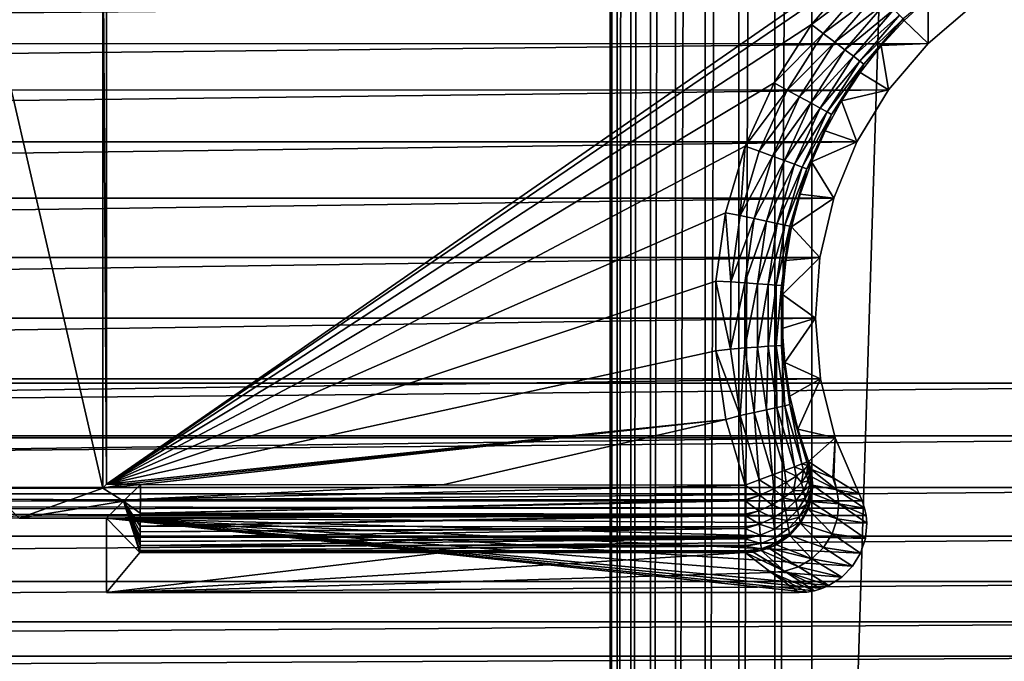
# Model space of a CAD drawing. Header units: metres. Extents: x -206 to 75, y -104 to 104.
# Tile 134 of 256: x -112 to -97, y -42 to -32. Entities that reach past the tile are written whole.
import ezdxf

# ---------------------------------------------------------------- set-up
doc = ezdxf.new("R2010")
doc.units = ezdxf.units.M
doc.layers.add('solid_01_1-CONSUMER_THERM_B_125288', color=7, linetype='CONTINUOUS')

msp = doc.modelspace()

# ---------------------------------------------------------------- linework, layer by layer
at = {"layer": 'solid_01_1-CONSUMER_THERM_B_125288'}
for points in [[(-158.776108, 66.195313), (-102.949013, 67.817345), (-158.757141, -66.251068)], [(-102.949013, 67.817345), (-158.757065, -66.804688), (-158.757141, -66.251068)], [(-102.949013, 67.817345), (-103.148926, 67.301086), (-158.757065, -66.804688)], [(-103.148926, 67.301086), (-103.25058, 66.756882), (-158.757065, -66.804688)], [(-103.25058, 66.756882), (-159.058624, -67.86515), (-158.858719, -67.348892)], [(-103.25058, 66.756882), (-103.250504, 66.203262), (-159.058624, -67.86515)], [(-103.25058, 66.756882), (-158.858719, -67.348892), (-158.757065, -66.804688)], [(-103.250504, 66.203262), (-103.231537, -66.243118), (-159.058624, -67.86515)], [(-103.250504, 66.203262), (-103.148697, 65.659088), (-103.231537, -66.243118)], [(-103.148697, 65.659088), (-103.12989, -65.698914), (-103.231537, -66.243118)], [(-103.148697, 65.659088), (-102.948631, 65.142883), (-103.12989, -65.698914)], [(-102.948631, 65.142883), (-102.92997, -65.182655), (-103.12989, -65.698914)], [(-102.948631, 65.142883), (-102.65712, 64.672234), (-102.92997, -65.182655)], [(-102.65712, 64.672234), (-102.638596, -64.711922), (-102.92997, -65.182655)], [(-102.65712, 64.672234), (-102.284088, 64.263168), (-102.638596, -64.711922)], [(-102.284088, 64.263168), (-102.265686, -64.30275), (-102.638596, -64.711922)], [(-102.284088, 64.263168), (-101.842255, 63.929611), (-102.265686, -64.30275)], [(-101.842255, 63.929611), (-101.823944, -63.969063), (-102.265686, -64.30275)], [(-101.842255, 63.929611), (-101.346649, 63.682919), (-101.823944, -63.969063)], [(-101.346649, 63.682919), (-101.328407, -63.722233), (-101.823944, -63.969063)], [(-101.346649, 63.682919), (-100.814156, 63.531498), (-101.328407, -63.722233)], [(-100.814156, 63.531498), (-100.795959, -63.570656), (-101.328407, -63.722233)], [(-100.814156, 63.531498), (-100.262909, 63.480499), (-100.795959, -63.570656)], [(-100.262909, 63.480499), (-100.244728, -63.519501), (-100.795959, -63.570656)], [(-96.262909, 63.481071), (-100.244728, -63.519501), (-100.262909, 63.480499)], [(-96.262909, 63.481071), (-96.244728, -63.518929), (-100.244728, -63.519501)], [(-173.500031, -37.518787, 108.5), (-88.500069, 37.481255, 108.5), (-173.500061, 37.481213, 108.5)], [(-173.500031, -37.518787, 108.5), (-88.500031, -37.518745, 108.5), (-88.500069, 37.481255, 108.5)], [(-110.757629, -30.076355, 12.6), (-110.700027, -39.018757, 6), (-110.700035, -30.018757, 6)], [(-110.700035, -30.018757, 6), (-110.700027, -39.018757, 6), (-98.825592, -30.773796, 6)], [(-110.757629, -39.076355, 12.6), (-110.757629, -30.076355, 12.6), (-112.442436, -31.76116, 12.6)], [(-110.757629, -39.076355, 12.6), (-110.700027, -39.018757, 6), (-110.757629, -30.076355, 12.6)], [(-110.700027, -39.018757, 6), (-99.592613, -31.441288, 6), (-98.825592, -30.773796, 6)], [(-110.700027, -39.018757, 6), (-100.256264, -32.208206, 6), (-99.592613, -31.441288, 6)], [(-99.592613, -31.441288, 6), (-100.256264, -32.208206, 6), (-99.429344, -31.589443, 6.024549)], [(-100.256264, -32.208206, 6), (-100.080475, -32.340851, 6.024549), (-99.429344, -31.589443, 6.024549)], [(-99.429344, -31.589443, 6.024549), (-100.080475, -32.340851, 6.024549), (-99.280418, -31.738371, 6.097567)], [(-112.442436, -39.076355, 12.6), (-110.757629, -39.076355, 12.6), (-112.442436, -31.76116, 12.6)], [(-100.080475, -32.340851, 6.024549), (-99.911873, -32.467075, 6.097567), (-99.280418, -31.738371, 6.097567)], [(-99.280418, -31.738371, 6.097567), (-99.911873, -32.467075, 6.097567), (-99.146629, -31.872158, 6.215427)], [(-164.155579, -31.905304, 63.5), (-97.843414, -31.904497, 63.5), (-163.469727, -32.490612, 63.5)], [(-163.469727, -32.490612, 63.5), (-97.843414, -31.904497, 63.5), (-98.529274, -32.489513, 63.5)], [(-99.911873, -32.467075, 6.097567), (-99.760414, -32.580471, 6.215427), (-99.146629, -31.872158, 6.215427)], [(-99.146629, -31.872158, 6.215427), (-99.760414, -32.580471, 6.215427), (-99.034622, -31.984161, 6.372272)], [(-98.896873, -32.12191, 6.770193), (-98.884476, -32.147316, 6.991273), (-98.527283, -31.816195, 6.991273)], [(-98.529274, -32.489513, 63.5), (-98.527283, -31.816195, 6.991273), (-98.884476, -32.147316, 6.991273)], [(-98.529274, -32.489513, 63.5), (-97.843414, -31.904497, 63.5), (-98.527283, -31.816195, 6.991273)], [(-99.760414, -32.580471, 6.215427), (-99.633614, -32.6754, 6.372272), (-99.034622, -31.984161, 6.372272)], [(-99.034622, -31.984161, 6.372272), (-99.633614, -32.6754, 6.372272), (-98.949974, -32.068813, 6.560308)], [(-99.633614, -32.6754, 6.372272), (-99.537781, -32.74715, 6.560308), (-98.949974, -32.068813, 6.560308)], [(-98.949974, -32.068813, 6.560308), (-99.537781, -32.74715, 6.560308), (-98.896873, -32.12191, 6.770193)], [(-110.700027, -39.018757, 6), (-100.811043, -33.071125, 6), (-100.256264, -32.208206, 6)], [(-100.256264, -32.208206, 6), (-100.811043, -33.071125, 6), (-100.080475, -32.340851, 6.024549)], [(-99.537781, -32.74715, 6.560308), (-99.477676, -32.792149, 6.770193), (-98.896873, -32.12191, 6.770193)], [(-98.896873, -32.12191, 6.770193), (-99.477676, -32.792149, 6.770193), (-98.884476, -32.147316, 6.991273)], [(-99.477676, -32.792149, 6.770193), (-99.225662, -32.5186, 6.991273), (-98.884476, -32.147316, 6.991273)], [(-98.529274, -32.489513, 63.5), (-98.884476, -32.147316, 6.991273), (-99.225662, -32.5186, 6.991273)], [(-100.811043, -33.071125, 6), (-100.61808, -33.177254, 6.024549), (-100.080475, -32.340851, 6.024549)], [(-100.080475, -32.340851, 6.024549), (-100.61808, -33.177254, 6.024549), (-99.911873, -32.467075, 6.097567)], [(-163.469727, -32.490612, 63.5), (-98.529274, -32.489513, 63.5), (-162.884781, -33.176781, 63.5)], [(-162.884781, -33.176781, 63.5), (-98.529274, -32.489513, 63.5), (-99.114288, -33.175373, 63.5)], [(-100.61808, -33.177254, 6.024549), (-100.433243, -33.278206, 6.097567), (-99.911873, -32.467075, 6.097567)], [(-99.911873, -32.467075, 6.097567), (-100.433243, -33.278206, 6.097567), (-99.760414, -32.580471, 6.215427)], [(-99.477676, -32.792149, 6.770193), (-99.535507, -32.916416, 6.991273), (-99.225662, -32.5186, 6.991273)], [(-99.114288, -33.175373, 63.5), (-99.225662, -32.5186, 6.991273), (-99.535507, -32.916416, 6.991273)], [(-99.114288, -33.175373, 63.5), (-98.529274, -32.489513, 63.5), (-99.225662, -32.5186, 6.991273)], [(-100.433243, -33.278206, 6.097567), (-100.267189, -33.3689, 6.215427), (-99.760414, -32.580471, 6.215427)], [(-99.760414, -32.580471, 6.215427), (-100.267189, -33.3689, 6.215427), (-99.633614, -32.6754, 6.372272)], [(-100.267189, -33.3689, 6.215427), (-100.128174, -33.444824, 6.372272), (-99.633614, -32.6754, 6.372272)], [(-99.633614, -32.6754, 6.372272), (-100.128174, -33.444824, 6.372272), (-99.537781, -32.74715, 6.560308)], [(-100.128174, -33.444824, 6.372272), (-100.023109, -33.502209, 6.560308), (-99.537781, -32.74715, 6.560308)], [(-99.537781, -32.74715, 6.560308), (-100.023109, -33.502209, 6.560308), (-99.477676, -32.792149, 6.770193)], [(-100.023109, -33.502209, 6.560308), (-99.957207, -33.5382, 6.770193), (-99.477676, -32.792149, 6.770193)], [(-99.477676, -32.792149, 6.770193), (-99.957207, -33.5382, 6.770193), (-99.535507, -32.916416, 6.991273)], [(-99.957207, -33.5382, 6.770193), (-99.811943, -33.338127, 6.991273), (-99.535507, -32.916416, 6.991273)], [(-99.114288, -33.175373, 63.5), (-99.535507, -32.916416, 6.991273), (-99.811943, -33.338127, 6.991273)], [(-110.700027, -39.018757, 6), (-101.238808, -34.008003, 6), (-100.811043, -33.071125, 6)], [(-100.811043, -33.071125, 6), (-101.238808, -34.008003, 6), (-100.61808, -33.177254, 6.024549)], [(-162.884781, -33.176781, 63.5), (-99.114288, -33.175373, 63.5), (-162.41539, -33.946648, 63.5)], [(-162.41539, -33.946648, 63.5), (-99.114288, -33.175373, 63.5), (-99.583824, -33.944931, 63.5)], [(-101.238808, -34.008003, 6), (-101.031235, -34.081627, 6.024549), (-100.61808, -33.177254, 6.024549)], [(-100.61808, -33.177254, 6.024549), (-101.031235, -34.081627, 6.024549), (-100.433243, -33.278206, 6.097567)], [(-99.583824, -33.944931, 63.5), (-99.114288, -33.175373, 63.5), (-99.811943, -33.338127, 6.991273)], [(-101.031235, -34.081627, 6.024549), (-100.833908, -34.155258, 6.097567), (-100.433243, -33.278206, 6.097567)], [(-100.433243, -33.278206, 6.097567), (-100.833908, -34.155258, 6.097567), (-100.267189, -33.3689, 6.215427)], [(-100.833908, -34.155258, 6.097567), (-100.656647, -34.221405, 6.215427), (-100.267189, -33.3689, 6.215427)], [(-100.267189, -33.3689, 6.215427), (-100.656647, -34.221405, 6.215427), (-100.128174, -33.444824, 6.372272)], [(-99.957207, -33.5382, 6.770193), (-100.053154, -33.780933, 6.991273), (-99.811943, -33.338127, 6.991273)], [(-99.583824, -33.944931, 63.5), (-99.811943, -33.338127, 6.991273), (-100.053154, -33.780933, 6.991273)], [(-100.656647, -34.221405, 6.215427), (-100.50824, -34.276783, 6.372272), (-100.128174, -33.444824, 6.372272)], [(-100.128174, -33.444824, 6.372272), (-100.50824, -34.276783, 6.372272), (-100.023109, -33.502209, 6.560308)], [(-100.50824, -34.276783, 6.372272), (-100.39608, -34.318634, 6.560308), (-100.023109, -33.502209, 6.560308)], [(-100.023109, -33.502209, 6.560308), (-100.39608, -34.318634, 6.560308), (-99.957207, -33.5382, 6.770193)], [(-100.39608, -34.318634, 6.560308), (-100.325729, -34.344887, 6.770193), (-99.957207, -33.5382, 6.770193)], [(-99.957207, -33.5382, 6.770193), (-100.325729, -34.344887, 6.770193), (-100.053154, -33.780933, 6.991273)], [(-100.325729, -34.344887, 6.770193), (-100.25753, -34.241901, 6.991273), (-100.053154, -33.780933, 6.991273)], [(-99.583824, -33.944931, 63.5), (-100.053154, -33.780933, 6.991273), (-100.25753, -34.241901, 6.991273)], [(-162.41539, -33.946648, 63.5), (-99.583824, -33.944931, 63.5), (-162.073303, -34.78093, 63.5)], [(-162.073303, -34.78093, 63.5), (-99.583824, -33.944931, 63.5), (-99.926125, -34.778919, 63.5)], [(-99.926125, -34.778919, 63.5), (-99.583824, -33.944931, 63.5), (-100.25753, -34.241901, 6.991273)], [(-110.700027, -39.018757, 6), (-101.527832, -34.993946, 6), (-101.238808, -34.008003, 6)], [(-101.238808, -34.008003, 6), (-101.527832, -34.993946, 6), (-101.311516, -35.03558, 6.024549)], [(-101.238808, -34.008003, 6), (-101.311516, -35.03558, 6.024549), (-101.031235, -34.081627, 6.024549)], [(-101.031235, -34.081627, 6.024549), (-101.311516, -35.03558, 6.024549), (-100.833908, -34.155258, 6.097567)], [(-101.311516, -35.03558, 6.024549), (-101.105728, -35.080391, 6.097567), (-100.833908, -34.155258, 6.097567)], [(-100.833908, -34.155258, 6.097567), (-101.105728, -35.080391, 6.097567), (-100.656647, -34.221405, 6.215427)], [(-101.105728, -35.080391, 6.097567), (-100.920853, -35.120647, 6.215427), (-100.656647, -34.221405, 6.215427)], [(-100.656647, -34.221405, 6.215427), (-100.920853, -35.120647, 6.215427), (-100.50824, -34.276783, 6.372272)], [(-100.920853, -35.120647, 6.215427), (-100.766083, -35.154346, 6.372272), (-100.50824, -34.276783, 6.372272)], [(-100.50824, -34.276783, 6.372272), (-100.766083, -35.154346, 6.372272), (-100.39608, -34.318634, 6.560308)], [(-100.325729, -34.344887, 6.770193), (-100.423714, -34.717968, 6.991273), (-100.25753, -34.241901, 6.991273)], [(-99.926125, -34.778919, 63.5), (-100.25753, -34.241901, 6.991273), (-100.423714, -34.717968, 6.991273)], [(-100.766083, -35.154346, 6.372272), (-100.649109, -35.179817, 6.560308), (-100.39608, -34.318634, 6.560308)], [(-100.39608, -34.318634, 6.560308), (-100.649109, -35.179817, 6.560308), (-100.325729, -34.344887, 6.770193)], [(-100.649109, -35.179817, 6.560308), (-100.575745, -35.195793, 6.770193), (-100.325729, -34.344887, 6.770193)], [(-100.325729, -34.344887, 6.770193), (-100.575745, -35.195793, 6.770193), (-100.423714, -34.717968, 6.991273)], [(-100.575745, -35.195793, 6.770193), (-100.550606, -35.205982, 6.991273), (-100.423714, -34.717968, 6.991273)], [(-99.926125, -34.778919, 63.5), (-100.423714, -34.717968, 6.991273), (-100.550606, -35.205982, 6.991273)], [(-162.073303, -34.78093, 63.5), (-99.926125, -34.778919, 63.5), (-161.867111, -35.658737, 63.5)], [(-161.867111, -35.658737, 63.5), (-99.926125, -34.778919, 63.5), (-100.132614, -35.656464, 63.5)], [(-100.132614, -35.656464, 63.5), (-99.926125, -34.778919, 63.5), (-100.550606, -35.205982, 6.991273)], [(-110.700027, -39.018757, 6), (-101.673393, -36.011017, 6), (-101.527832, -34.993946, 6)], [(-101.527832, -34.993946, 6), (-101.673393, -36.011017, 6), (-101.453239, -36.019707, 6.024549)], [(-101.527832, -34.993946, 6), (-101.453239, -36.019707, 6.024549), (-101.311516, -35.03558, 6.024549)], [(-101.311516, -35.03558, 6.024549), (-101.453239, -36.019707, 6.024549), (-101.105728, -35.080391, 6.097567)], [(-101.453239, -36.019707, 6.024549), (-101.243164, -36.034782, 6.097567), (-101.105728, -35.080391, 6.097567)], [(-101.105728, -35.080391, 6.097567), (-101.243164, -36.034782, 6.097567), (-100.920853, -35.120647, 6.215427)], [(-101.243164, -36.034782, 6.097567), (-101.054443, -36.048328, 6.215427), (-100.920853, -35.120647, 6.215427)], [(-100.920853, -35.120647, 6.215427), (-101.054443, -36.048328, 6.215427), (-100.766083, -35.154346, 6.372272)], [(-101.054443, -36.048328, 6.215427), (-100.896454, -36.059669, 6.372272), (-100.766083, -35.154346, 6.372272)], [(-100.766083, -35.154346, 6.372272), (-100.896454, -36.059669, 6.372272), (-100.649109, -35.179817, 6.560308)], [(-100.896454, -36.059669, 6.372272), (-100.777046, -36.068237, 6.560308), (-100.649109, -35.179817, 6.560308)], [(-100.649109, -35.179817, 6.560308), (-100.777046, -36.068237, 6.560308), (-100.575745, -35.195793, 6.770193)], [(-100.777046, -36.068237, 6.560308), (-100.702156, -36.073612, 6.770193), (-100.575745, -35.195793, 6.770193)], [(-100.575745, -35.195793, 6.770193), (-100.702156, -36.073612, 6.770193), (-100.550606, -35.205982, 6.991273)], [(-100.702156, -36.073612, 6.770193), (-100.637367, -35.702702, 6.991273), (-100.550606, -35.205982, 6.991273)], [(-100.132614, -35.656464, 63.5), (-100.550606, -35.205982, 6.991273), (-100.637367, -35.702702, 6.991273)], [(-161.867111, -35.658737, 63.5), (-100.132614, -35.656464, 63.5), (-161.801971, -36.558075, 63.5)], [(-161.801971, -36.558075, 63.5), (-100.132614, -35.656464, 63.5), (-100.198112, -36.555588, 63.5)], [(-100.702156, -36.073612, 6.770193), (-100.683418, -36.204838, 6.991273), (-100.637367, -35.702702, 6.991273)], [(-100.132614, -35.656464, 63.5), (-100.637367, -35.702702, 6.991273), (-100.683418, -36.204838, 6.991273)], [(-100.198112, -36.555588, 63.5), (-100.132614, -35.656464, 63.5), (-100.683418, -36.204838, 6.991273)], [(-110.700027, -39.018757, 6), (-101.672356, -37.040932, 6), (-101.673393, -36.011017, 6)], [(-101.673393, -36.011017, 6), (-101.453514, -37.013985, 6.024549), (-101.453239, -36.019707, 6.024549)], [(-101.673393, -36.011017, 6), (-101.672356, -37.040932, 6), (-101.453514, -37.013985, 6.024549)], [(-101.453239, -36.019707, 6.024549), (-101.453514, -37.013985, 6.024549), (-101.243164, -36.034782, 6.097567)], [(-101.453514, -37.013985, 6.024549), (-101.243431, -36.999023, 6.097567), (-101.243164, -36.034782, 6.097567)], [(-101.243164, -36.034782, 6.097567), (-101.243431, -36.999023, 6.097567), (-101.054443, -36.048328, 6.215427)], [(-101.243431, -36.999023, 6.097567), (-101.054703, -36.98558, 6.215427), (-101.054443, -36.048328, 6.215427)], [(-101.054443, -36.048328, 6.215427), (-101.054703, -36.98558, 6.215427), (-100.896454, -36.059669, 6.372272)], [(-101.054703, -36.98558, 6.215427), (-100.896706, -36.974327, 6.372272), (-100.896454, -36.059669, 6.372272)], [(-100.896454, -36.059669, 6.372272), (-100.896706, -36.974327, 6.372272), (-100.777046, -36.068237, 6.560308)], [(-100.896706, -36.974327, 6.372272), (-100.77729, -36.965824, 6.560308), (-100.777046, -36.068237, 6.560308)], [(-100.777046, -36.068237, 6.560308), (-100.77729, -36.965824, 6.560308), (-100.702156, -36.073612, 6.770193)], [(-100.77729, -36.965824, 6.560308), (-100.702393, -36.960487, 6.770193), (-100.702156, -36.073612, 6.770193)], [(-100.702156, -36.073612, 6.770193), (-100.702393, -36.960487, 6.770193), (-100.683418, -36.204838, 6.991273)], [(-100.702393, -36.960487, 6.770193), (-100.688454, -36.709053, 6.991273), (-100.683418, -36.204838, 6.991273)], [(-100.198112, -36.555588, 63.5), (-100.683418, -36.204838, 6.991273), (-100.688454, -36.709053, 6.991273)], [(-161.801971, -36.558075, 63.5), (-100.198112, -36.555588, 63.5), (-161.879501, -37.456421, 63.5)], [(-161.879501, -37.456421, 63.5), (-100.198112, -36.555588, 63.5), (-100.120995, -37.453777, 63.5)], [(-100.198112, -36.555588, 63.5), (-100.688454, -36.709053, 6.991273), (-100.652443, -37.212006, 6.991273)], [(-100.120995, -37.453777, 63.5), (-100.198112, -36.555588, 63.5), (-100.652443, -37.212006, 6.991273)], [(-100.702393, -36.960487, 6.770193), (-100.652443, -37.212006, 6.991273), (-100.688454, -36.709053, 6.991273)], [(-110.700027, -39.018757, 6), (-101.525078, -38.056171, 6), (-101.672356, -37.040932, 6)], [(-101.672356, -37.040932, 6), (-101.312332, -37.998188, 6.024549), (-101.453514, -37.013985, 6.024549)], [(-101.672356, -37.040932, 6), (-101.525078, -38.056171, 6), (-101.312332, -37.998188, 6.024549)], [(-101.453514, -37.013985, 6.024549), (-101.312332, -37.998188, 6.024549), (-101.243431, -36.999023, 6.097567)], [(-101.312332, -37.998188, 6.024549), (-101.106514, -37.953491, 6.097567), (-101.243431, -36.999023, 6.097567)], [(-101.243431, -36.999023, 6.097567), (-101.106514, -37.953491, 6.097567), (-101.054703, -36.98558, 6.215427)], [(-101.106514, -37.953491, 6.097567), (-100.921616, -37.913338, 6.215427), (-101.054703, -36.98558, 6.215427)], [(-101.054703, -36.98558, 6.215427), (-100.921616, -37.913338, 6.215427), (-100.896706, -36.974327, 6.372272)], [(-100.921616, -37.913338, 6.215427), (-100.76683, -37.879719, 6.372272), (-100.896706, -36.974327, 6.372272)], [(-100.896706, -36.974327, 6.372272), (-100.76683, -37.879719, 6.372272), (-100.77729, -36.965824, 6.560308)], [(-100.77729, -36.965824, 6.560308), (-100.649841, -37.854313, 6.560308), (-100.702393, -36.960487, 6.770193)], [(-100.76683, -37.879719, 6.372272), (-100.649841, -37.854313, 6.560308), (-100.77729, -36.965824, 6.560308)], [(-100.702393, -36.960487, 6.770193), (-100.576462, -37.838379, 6.770193), (-100.652443, -37.212006, 6.991273)], [(-100.649841, -37.854313, 6.560308), (-100.576462, -37.838379, 6.770193), (-100.702393, -36.960487, 6.770193)], [(-100.576462, -37.838379, 6.770193), (-100.57563, -37.710358, 6.991273), (-100.652443, -37.212006, 6.991273)], [(-100.120995, -37.453777, 63.5), (-100.652443, -37.212006, 6.991273), (-100.57563, -37.710358, 6.991273)], [(-161.879501, -37.456421, 63.5), (-100.120995, -37.453777, 63.5), (-162.097763, -38.331264, 63.5)], [(-162.097763, -38.331264, 63.5), (-100.120995, -37.453777, 63.5), (-99.903198, -38.328545, 63.5)], [(-100.120995, -37.453777, 63.5), (-100.57563, -37.710358, 6.991273), (-100.458511, -38.200809, 6.991273)], [(-99.903198, -38.328545, 63.5), (-100.120995, -37.453777, 63.5), (-100.458511, -38.200809, 6.991273)], [(-173.438431, -38.301197, 108.5), (-88.500031, -37.518745, 108.5), (-173.500031, -37.518787, 108.5)], [(-173.438431, -38.301197, 108.5), (-88.56163, -38.301155, 108.5), (-88.500031, -37.518745, 108.5)], [(-100.576462, -37.838379, 6.770193), (-100.458511, -38.200809, 6.991273), (-100.57563, -37.710358, 6.991273)], [(-101.106514, -37.953491, 6.097567), (-100.835205, -38.878773, 6.097567), (-100.921616, -37.913338, 6.215427)], [(-100.921616, -37.913338, 6.215427), (-100.657898, -38.812721, 6.215427), (-100.76683, -37.879719, 6.372272)], [(-100.835205, -38.878773, 6.097567), (-100.657898, -38.812721, 6.215427), (-100.921616, -37.913338, 6.215427)], [(-100.76683, -37.879719, 6.372272), (-100.509468, -38.757427, 6.372272), (-100.649841, -37.854313, 6.560308)], [(-100.657898, -38.812721, 6.215427), (-100.509468, -38.757427, 6.372272), (-100.76683, -37.879719, 6.372272)], [(-100.649841, -37.854313, 6.560308), (-100.397285, -38.715633, 6.560308), (-100.576462, -37.838379, 6.770193)], [(-100.509468, -38.757427, 6.372272), (-100.397285, -38.715633, 6.560308), (-100.649841, -37.854313, 6.560308)], [(-100.576462, -37.838379, 6.770193), (-100.32692, -38.689423, 6.770193), (-100.458511, -38.200809, 6.991273)], [(-100.397285, -38.715633, 6.560308), (-100.32692, -38.689423, 6.770193), (-100.576462, -37.838379, 6.770193)], [(-110.700027, -39.018757, 6), (-110.440872, -39.018757, 6.000028), (-101.525078, -38.056171, 6)], [(-110.440872, -39.018757, 6.000028), (-110.200027, -39.02396, 6), (-101.525078, -38.056171, 6)], [(-105.719475, -39.026566, 6), (-101.525078, -38.056171, 6), (-110.200027, -39.02396, 6)], [(-105.719475, -39.026566, 6), (-101.23893, -39.029171, 6), (-101.525078, -38.056171, 6)], [(-101.525078, -38.056171, 6), (-101.23893, -39.029171, 6), (-101.312332, -37.998188, 6.024549)], [(-101.312332, -37.998188, 6.024549), (-101.03257, -38.952293, 6.024549), (-101.106514, -37.953491, 6.097567)], [(-101.23893, -39.029171, 6), (-101.03257, -38.952293, 6.024549), (-101.312332, -37.998188, 6.024549)], [(-101.03257, -38.952293, 6.024549), (-100.835205, -38.878773, 6.097567), (-101.106514, -37.953491, 6.097567)], [(-100.32692, -38.689423, 6.770193), (-100.301872, -38.680107, 6.991273), (-100.458511, -38.200809, 6.991273)], [(-99.903198, -38.328545, 63.5), (-100.458511, -38.200809, 6.991273), (-100.301872, -38.680107, 6.991273)], [(-173.255386, -39.063648, 108.5), (-88.56163, -38.301155, 108.5), (-173.438431, -38.301197, 108.5)], [(-173.255386, -39.063648, 108.5), (-88.744667, -39.063606, 108.5), (-88.56163, -38.301155, 108.5)], [(-162.097763, -38.331264, 63.5), (-99.903198, -38.328545, 63.5), (-162.450867, -39.159824, 63.5)], [(-162.450867, -39.159824, 63.5), (-99.903198, -38.328545, 63.5), (-99.550278, -39.157799, 63.5)], [(-99.903198, -38.328545, 63.5), (-100.301872, -38.680107, 6.991273), (-99.937653, -38.921097, 35.259346)], [(-99.903198, -38.328545, 63.5), (-99.937653, -38.921097, 35.259346), (-99.925926, -38.928555, 36.141495)], [(-99.903198, -38.328545, 63.5), (-99.925926, -38.928555, 36.141495), (-99.550278, -39.157799, 63.5)], [(-100.480499, -38.898281, 6.361528), (-100.509468, -38.757427, 6.372272), (-100.657898, -38.812721, 6.215427)], [(-100.372276, -38.81229, 6.550693), (-100.397285, -38.715633, 6.560308), (-100.509468, -38.757427, 6.372272)], [(-100.372276, -38.81229, 6.550693), (-100.509468, -38.757427, 6.372272), (-100.480499, -38.898281, 6.361528)], [(-100.31163, -38.738209, 6.764521), (-100.32692, -38.689423, 6.770193), (-100.397285, -38.715633, 6.560308)], [(-100.31163, -38.738209, 6.764521), (-100.397285, -38.715633, 6.560308), (-100.372276, -38.81229, 6.550693)], [(-100.31163, -38.738209, 6.764521), (-100.372276, -38.81229, 6.550693), (-100.327858, -38.880909, 6.615332)], [(-100.31163, -38.738209, 6.764521), (-100.327858, -38.880909, 6.615332), (-100.29306, -38.774632, 6.79866)], [(-100.29306, -38.774632, 6.79866), (-100.327858, -38.880909, 6.615332), (-100.278786, -38.817841, 6.817089)], [(-100.31163, -38.738209, 6.764521), (-100.301872, -38.680107, 6.991273), (-100.32692, -38.689423, 6.770193)], [(-100.31163, -38.738209, 6.764521), (-100.29306, -38.774632, 6.79866), (-100.301872, -38.680107, 6.991273)], [(-100.266792, -38.794979, 6.989607), (-100.301872, -38.680107, 6.991273), (-100.248581, -38.906307, 6.935886)], [(-100.255531, -38.886566, 6.887818), (-100.248581, -38.906307, 6.935886), (-100.301872, -38.680107, 6.991273)], [(-99.937653, -38.921097, 35.259346), (-100.301872, -38.680107, 6.991273), (-100.266792, -38.794979, 6.989607)], [(-100.2659, -38.856213, 6.847338), (-100.255531, -38.886566, 6.887818), (-100.301872, -38.680107, 6.991273)], [(-100.278786, -38.817841, 6.817089), (-100.2659, -38.856213, 6.847338), (-100.301872, -38.680107, 6.991273)], [(-100.29306, -38.774632, 6.79866), (-100.278786, -38.817841, 6.817089), (-100.301872, -38.680107, 6.991273)], [(-100.245712, -38.913498, 6.988087), (-100.266792, -38.794979, 6.989607), (-100.248581, -38.906307, 6.935886)], [(-99.877747, -39.101883, 35.247997), (-100.266792, -38.794979, 6.989607), (-100.245712, -38.913498, 6.988087)], [(-99.877747, -39.101883, 35.247997), (-99.937653, -38.921097, 35.259346), (-100.266792, -38.794979, 6.989607)], [(-101.020203, -39.178783, 6.035753), (-101.03257, -38.952293, 6.024549), (-101.23893, -39.029171, 6)], [(-100.813599, -39.0867, 6.096792), (-100.835205, -38.878773, 6.097567), (-101.03257, -38.952293, 6.024549)], [(-100.813599, -39.0867, 6.096792), (-101.03257, -38.952293, 6.024549), (-101.020203, -39.178783, 6.035753)], [(-100.630348, -38.991455, 6.207407), (-100.657898, -38.812721, 6.215427), (-100.835205, -38.878773, 6.097567)], [(-100.630348, -38.991455, 6.207407), (-100.835205, -38.878773, 6.097567), (-100.813599, -39.0867, 6.096792)], [(-100.480499, -38.898281, 6.361528), (-100.657898, -38.812721, 6.215427), (-100.630348, -38.991455, 6.207407)], [(-100.480499, -38.898281, 6.361528), (-100.630348, -38.991455, 6.207407), (-100.519958, -39.108761, 6.309529)], [(-100.480499, -38.898281, 6.361528), (-100.519958, -39.108761, 6.309529), (-100.404671, -38.994026, 6.449743)], [(-100.372276, -38.81229, 6.550693), (-100.480499, -38.898281, 6.361528), (-100.404671, -38.994026, 6.449743)], [(-100.372276, -38.81229, 6.550693), (-100.404671, -38.994026, 6.449743), (-100.327858, -38.880909, 6.615332)], [(-100.327858, -38.880909, 6.615332), (-100.404671, -38.994026, 6.449743), (-100.303551, -38.966122, 6.652022)], [(-100.327858, -38.880909, 6.615332), (-100.303551, -38.966122, 6.652022), (-100.278786, -38.817841, 6.817089)], [(-100.278786, -38.817841, 6.817089), (-100.303551, -38.966122, 6.652022), (-100.2659, -38.856213, 6.847338)], [(-100.303551, -38.966122, 6.652022), (-100.281532, -39.041508, 6.711498), (-100.2659, -38.856213, 6.847338)], [(-100.2659, -38.856213, 6.847338), (-100.281532, -39.041508, 6.711498), (-100.255531, -38.886566, 6.887818)], [(-100.281532, -39.041508, 6.711498), (-100.263741, -39.100952, 6.790586), (-100.255531, -38.886566, 6.887818)], [(-100.255531, -38.886566, 6.887818), (-100.263741, -39.100952, 6.790586), (-100.248581, -38.906307, 6.935886)], [(-100.263741, -39.100952, 6.790586), (-100.251816, -39.139538, 6.884158), (-100.248581, -38.906307, 6.935886)], [(-100.245712, -38.913498, 6.988087), (-100.248581, -38.906307, 6.935886), (-100.251816, -39.139538, 6.884158)], [(-100.239029, -39.033756, 6.986739), (-100.245712, -38.913498, 6.988087), (-100.251816, -39.139538, 6.884158)], [(-99.877747, -39.101883, 35.247997), (-100.245712, -38.913498, 6.988087), (-100.239029, -39.033756, 6.986739)], [(-99.877747, -39.101883, 35.247997), (-99.925926, -38.928555, 36.141495), (-99.937653, -38.921097, 35.259346)], [(-99.877747, -39.101883, 35.247997), (-99.550278, -39.157799, 63.5), (-99.925926, -38.928555, 36.141495)], [(-172.954895, -39.789059, 108.5), (-88.744667, -39.063606, 108.5), (-173.255386, -39.063648, 108.5)], [(-172.954895, -39.789059, 108.5), (-89.045166, -39.789017, 108.5), (-88.744667, -39.063606, 108.5)], [(-111.998238, -39.520554, 63.5), (-110.757629, -39.076355, 12.6), (-112.442436, -39.076355, 12.6)], [(-110.449646, -39.268047, 34.603073), (-110.757629, -39.076355, 12.6), (-111.998238, -39.520554, 63.5)], [(-110.757629, -39.076355, 12.6), (-110.200027, -39.02396, 6), (-110.440872, -39.018757, 6.000028)], [(-110.757629, -39.076355, 12.6), (-110.440872, -39.018757, 6.000028), (-110.700027, -39.018757, 6)], [(-110.449646, -39.268047, 34.603073), (-110.200027, -39.02396, 6), (-110.757629, -39.076355, 12.6)], [(-110.449646, -39.268047, 34.603073), (-110.200218, -39.23698, 6.021828), (-110.200027, -39.02396, 6)], [(-105.719475, -39.026566, 6), (-110.200027, -39.02396, 6), (-110.200218, -39.23698, 6.021828)], [(-105.719475, -39.026566, 6), (-110.200218, -39.23698, 6.021828), (-101.23893, -39.029171, 6)], [(-110.200218, -39.23698, 6.021828), (-101.23893, -39.250347, 6.024766), (-101.23893, -39.029171, 6)], [(-101.23893, -39.250347, 6.024766), (-101.020203, -39.178783, 6.035753), (-101.23893, -39.029171, 6)], [(-100.813599, -39.0867, 6.096792), (-101.020203, -39.178783, 6.035753), (-100.843155, -39.322098, 6.129623)], [(-100.813599, -39.0867, 6.096792), (-100.843155, -39.322098, 6.129623), (-100.668404, -39.219826, 6.201157)], [(-100.630348, -38.991455, 6.207407), (-100.813599, -39.0867, 6.096792), (-100.668404, -39.219826, 6.201157)], [(-100.630348, -38.991455, 6.207407), (-100.668404, -39.219826, 6.201157), (-100.519958, -39.108761, 6.309529)], [(-100.404671, -38.994026, 6.449743), (-100.519958, -39.108761, 6.309529), (-100.374947, -39.117542, 6.504301)], [(-100.404671, -38.994026, 6.449743), (-100.374947, -39.117542, 6.504301), (-100.303551, -38.966122, 6.652022)], [(-100.303551, -38.966122, 6.652022), (-100.374947, -39.117542, 6.504301), (-100.281532, -39.041508, 6.711498)], [(-100.374947, -39.117542, 6.504301), (-100.347931, -39.226147, 6.590957), (-100.281532, -39.041508, 6.711498)], [(-100.281532, -39.041508, 6.711498), (-100.347931, -39.226147, 6.590957), (-100.263741, -39.100952, 6.790586)], [(-100.246841, -39.153908, 6.985584), (-100.239029, -39.033756, 6.986739), (-100.251816, -39.139538, 6.884158)], [(-99.852676, -39.308811, 35.245476), (-100.239029, -39.033756, 6.986739), (-100.246841, -39.153908, 6.985584)], [(-99.877747, -39.101883, 35.247997), (-100.239029, -39.033756, 6.986739), (-99.852676, -39.308811, 35.245476)], [(-162.450867, -39.159824, 63.5), (-99.503448, -39.261337, 63.5), (-162.502563, -39.27721, 63.5)], [(-162.450867, -39.159824, 63.5), (-99.550278, -39.157799, 63.5), (-99.503448, -39.261337, 63.5)], [(-110.449646, -39.268047, 34.603073), (-110.200829, -39.446453, 6.091211), (-110.200218, -39.23698, 6.021828)], [(-110.200218, -39.23698, 6.021828), (-110.200829, -39.446453, 6.091211), (-101.23893, -39.250347, 6.024766)], [(-101.020203, -39.178783, 6.035753), (-101.23893, -39.262691, 6.027648), (-101.036163, -39.410866, 6.098227)], [(-101.23893, -39.250347, 6.024766), (-101.23893, -39.262691, 6.027648), (-101.020203, -39.178783, 6.035753)], [(-101.020203, -39.178783, 6.035753), (-101.036163, -39.410866, 6.098227), (-100.843155, -39.322098, 6.129623)], [(-100.668404, -39.219826, 6.201157), (-100.843155, -39.322098, 6.129623), (-100.641228, -39.399849, 6.28912)], [(-100.519958, -39.108761, 6.309529), (-100.668404, -39.219826, 6.201157), (-100.489403, -39.264561, 6.38129)], [(-100.668404, -39.219826, 6.201157), (-100.641228, -39.399849, 6.28912), (-100.489403, -39.264561, 6.38129)], [(-100.519958, -39.108761, 6.309529), (-100.489403, -39.264561, 6.38129), (-100.374947, -39.117542, 6.504301)], [(-100.374947, -39.117542, 6.504301), (-100.489403, -39.264561, 6.38129), (-100.347931, -39.226147, 6.590957)], [(-100.489403, -39.264561, 6.38129), (-100.461578, -39.400341, 6.492108), (-100.347931, -39.226147, 6.590957)], [(-100.347931, -39.226147, 6.590957), (-100.461578, -39.400341, 6.492108), (-100.326057, -39.311356, 6.704974)], [(-100.347931, -39.226147, 6.590957), (-100.326057, -39.311356, 6.704974), (-100.263741, -39.100952, 6.790586)], [(-100.263741, -39.100952, 6.790586), (-100.326057, -39.311356, 6.704974), (-100.251816, -39.139538, 6.884158)], [(-100.326057, -39.311356, 6.704974), (-100.311394, -39.366467, 6.839043), (-100.251816, -39.139538, 6.884158)], [(-100.246841, -39.153908, 6.985584), (-100.251816, -39.139538, 6.884158), (-100.311394, -39.366467, 6.839043)], [(-100.269028, -39.272179, 6.984639), (-100.246841, -39.153908, 6.985584), (-100.311394, -39.366467, 6.839043)], [(-99.852676, -39.308811, 35.245476), (-100.246841, -39.153908, 6.985584), (-100.269028, -39.272179, 6.984639)], [(-99.877747, -39.101883, 35.247997), (-99.852676, -39.308811, 35.245476), (-99.468552, -39.369972, 63.5)], [(-99.877747, -39.101883, 35.247997), (-99.468552, -39.369972, 63.5), (-99.503448, -39.261337, 63.5)], [(-99.877747, -39.101883, 35.247997), (-99.503448, -39.261337, 63.5), (-99.550278, -39.157799, 63.5)], [(-162.502563, -39.27721, 63.5), (-99.468552, -39.369972, 63.5), (-162.538803, -39.40007, 63.5)], [(-162.538803, -39.40007, 63.5), (-99.468552, -39.369972, 63.5), (-99.446304, -39.481518, 63.5)], [(-162.502563, -39.27721, 63.5), (-99.503448, -39.261337, 63.5), (-99.468552, -39.369972, 63.5)], [(-110.701828, -39.520554, 63.5), (-110.449646, -39.268047, 34.603073), (-111.998238, -39.520554, 63.5)], [(-110.701828, -39.520554, 63.5), (-110.208664, -40.029118, 6.989528), (-110.449646, -39.268047, 34.603073)], [(-110.449646, -39.268047, 34.603073), (-110.208664, -40.029118, 6.989528), (-110.20768, -40.021568, 6.87688)], [(-110.449646, -39.268047, 34.603073), (-110.20768, -40.021568, 6.87688), (-110.206711, -40.001293, 6.765528)], [(-110.449646, -39.268047, 34.603073), (-110.206711, -40.001293, 6.765528), (-110.204865, -39.924355, 6.554282)], [(-110.449646, -39.268047, 34.603073), (-110.204865, -39.924355, 6.554282), (-110.20401, -39.868397, 6.456229)], [(-110.449646, -39.268047, 34.603073), (-110.20401, -39.868397, 6.456229), (-110.203217, -39.801605, 6.364916)], [(-110.449646, -39.268047, 34.603073), (-110.203217, -39.801605, 6.364916), (-110.202492, -39.725101, 6.281878)], [(-110.449646, -39.268047, 34.603073), (-110.202492, -39.725101, 6.281878), (-110.201843, -39.639503, 6.207876)], [(-110.449646, -39.268047, 34.603073), (-110.201843, -39.639503, 6.207876), (-110.200829, -39.446453, 6.091211)], [(-110.200829, -39.446453, 6.091211), (-101.23893, -39.262691, 6.027648), (-101.23893, -39.250347, 6.024766)], [(-110.200829, -39.446453, 6.091211), (-101.23893, -39.460594, 6.097852), (-101.23893, -39.262691, 6.027648)], [(-101.23893, -39.262691, 6.027648), (-101.23893, -39.460594, 6.097852), (-101.036163, -39.410866, 6.098227)], [(-100.843155, -39.322098, 6.129623), (-101.036163, -39.410866, 6.098227), (-100.822845, -39.516655, 6.232385)], [(-100.843155, -39.322098, 6.129623), (-100.822845, -39.516655, 6.232385), (-100.641228, -39.399849, 6.28912)], [(-100.489403, -39.264561, 6.38129), (-100.641228, -39.399849, 6.28912), (-100.461578, -39.400341, 6.492108)], [(-100.461578, -39.400341, 6.492108), (-100.439026, -39.506104, 6.63573), (-100.326057, -39.311356, 6.704974)], [(-100.326057, -39.311356, 6.704974), (-100.439026, -39.506104, 6.63573), (-100.311394, -39.366467, 6.839043)], [(-100.439026, -39.506104, 6.63573), (-100.42392, -39.574142, 6.803115), (-100.311394, -39.366467, 6.839043)], [(-100.305244, -39.386898, 6.983916), (-100.311394, -39.366467, 6.839043), (-100.42392, -39.574142, 6.803115)], [(-100.41761, -39.599388, 6.983176), (-100.305244, -39.386898, 6.983916), (-100.42392, -39.574142, 6.803115)], [(-99.949318, -39.754139, 35.24218), (-100.305244, -39.386898, 6.983916), (-100.41761, -39.599388, 6.983176)], [(-100.305244, -39.386898, 6.983916), (-100.269028, -39.272179, 6.984639), (-100.311394, -39.366467, 6.839043)], [(-99.87413, -39.53162, 35.243446), (-100.269028, -39.272179, 6.984639), (-100.305244, -39.386898, 6.983916)], [(-99.87413, -39.53162, 35.243446), (-100.305244, -39.386898, 6.983916), (-99.949318, -39.754139, 35.24218)], [(-99.852676, -39.308811, 35.245476), (-100.269028, -39.272179, 6.984639), (-99.87413, -39.53162, 35.243446)], [(-99.852676, -39.308811, 35.245476), (-99.87413, -39.53162, 35.243446), (-99.436874, -39.594616, 63.5)], [(-99.852676, -39.308811, 35.245476), (-99.436874, -39.594616, 63.5), (-99.446304, -39.481518, 63.5)], [(-99.852676, -39.308811, 35.245476), (-99.446304, -39.481518, 63.5), (-99.468552, -39.369972, 63.5)], [(-162.538803, -39.40007, 63.5), (-99.446304, -39.481518, 63.5), (-150.001831, -39.520569, 63.5)], [(-99.446304, -39.481518, 63.5), (-111.998238, -39.520554, 63.5), (-150.001831, -39.520569, 63.5)], [(-99.446304, -39.481518, 63.5), (-110.701828, -39.520554, 63.5), (-111.998238, -39.520554, 63.5)], [(-99.436874, -39.594616, 63.5), (-110.701828, -39.520554, 63.5), (-99.446304, -39.481518, 63.5)], [(-110.701828, -40.620918, 63.5), (-110.208664, -40.029118, 6.989528), (-110.701828, -39.520554, 63.5)], [(-99.456955, -39.822094, 63.5), (-110.701828, -39.520554, 63.5), (-99.436874, -39.594616, 63.5)], [(-99.527542, -40.03783, 63.5), (-110.701828, -39.520554, 63.5), (-99.456955, -39.822094, 63.5)], [(-99.645988, -40.233398, 63.5), (-110.701828, -39.520554, 63.5), (-99.527542, -40.03783, 63.5)], [(-99.804527, -40.395931, 63.5), (-110.701828, -39.520554, 63.5), (-99.645988, -40.233398, 63.5)], [(-99.996742, -40.519047, 63.5), (-110.701828, -39.520554, 63.5), (-99.804527, -40.395931, 63.5)], [(-100.101524, -40.563152, 63.5), (-110.701828, -39.520554, 63.5), (-99.996742, -40.519047, 63.5)], [(-100.210548, -40.595058, 63.5), (-110.701828, -39.520554, 63.5), (-100.101524, -40.563152, 63.5)], [(-100.322899, -40.614441, 63.5), (-110.701828, -39.520554, 63.5), (-100.210548, -40.595058, 63.5)], [(-110.701828, -40.620918, 63.5), (-110.701828, -39.520554, 63.5), (-100.322899, -40.614441, 63.5)], [(-110.200829, -39.446453, 6.091211), (-110.201843, -39.639503, 6.207876), (-101.23893, -39.460594, 6.097852)], [(-110.201843, -39.639503, 6.207876), (-101.23893, -39.482105, 6.108457), (-101.23893, -39.460594, 6.097852)], [(-110.201843, -39.639503, 6.207876), (-101.23893, -39.649422, 6.215597), (-101.23893, -39.482105, 6.108457)], [(-101.036163, -39.410866, 6.098227), (-101.23893, -39.482105, 6.108457), (-101.0252, -39.609161, 6.213914)], [(-101.23893, -39.460594, 6.097852), (-101.23893, -39.482105, 6.108457), (-101.036163, -39.410866, 6.098227)], [(-101.23893, -39.482105, 6.108457), (-101.23893, -39.649422, 6.215597), (-101.0252, -39.609161, 6.213914)], [(-101.036163, -39.410866, 6.098227), (-101.0252, -39.609161, 6.213914), (-100.822845, -39.516655, 6.232385)], [(-100.822845, -39.516655, 6.232385), (-101.0252, -39.609161, 6.213914), (-100.804329, -39.681484, 6.379025)], [(-100.641228, -39.399849, 6.28912), (-100.822845, -39.516655, 6.232385), (-100.616447, -39.554852, 6.420193)], [(-100.822845, -39.516655, 6.232385), (-100.804329, -39.681484, 6.379025), (-100.616447, -39.554852, 6.420193)], [(-100.641228, -39.399849, 6.28912), (-100.616447, -39.554852, 6.420193), (-100.461578, -39.400341, 6.492108)], [(-100.461578, -39.400341, 6.492108), (-100.616447, -39.554852, 6.420193), (-100.439026, -39.506104, 6.63573)], [(-100.616447, -39.554852, 6.420193), (-100.596375, -39.674389, 6.586697), (-100.439026, -39.506104, 6.63573)], [(-100.439026, -39.506104, 6.63573), (-100.596375, -39.674389, 6.586697), (-100.42392, -39.574142, 6.803115)], [(-99.87413, -39.53162, 35.243446), (-99.949318, -39.754139, 35.24218), (-99.456955, -39.822094, 63.5)], [(-99.87413, -39.53162, 35.243446), (-99.456955, -39.822094, 63.5), (-99.436874, -39.594616, 63.5)], [(-110.203217, -39.801605, 6.364916), (-101.23893, -39.807606, 6.372273), (-101.23893, -39.672817, 6.234677)], [(-110.202492, -39.725101, 6.281878), (-110.203217, -39.801605, 6.364916), (-101.23893, -39.672817, 6.234677)], [(-110.201843, -39.639503, 6.207876), (-110.202492, -39.725101, 6.281878), (-101.23893, -39.649422, 6.215597)], [(-110.202492, -39.725101, 6.281878), (-101.23893, -39.672817, 6.234677), (-101.23893, -39.649422, 6.215597)], [(-101.0252, -39.609161, 6.213914), (-101.23893, -39.672817, 6.234677), (-101.015259, -39.773525, 6.370788)], [(-101.23893, -39.649422, 6.215597), (-101.23893, -39.672817, 6.234677), (-101.0252, -39.609161, 6.213914)], [(-101.23893, -39.672817, 6.234677), (-101.23893, -39.807606, 6.372273), (-101.015259, -39.773525, 6.370788)], [(-101.0252, -39.609161, 6.213914), (-101.015259, -39.773525, 6.370788), (-100.804329, -39.681484, 6.379025)], [(-100.804329, -39.681484, 6.379025), (-101.015259, -39.773525, 6.370788), (-100.789375, -39.806873, 6.560596)], [(-100.616447, -39.554852, 6.420193), (-100.804329, -39.681484, 6.379025), (-100.596375, -39.674389, 6.586697)], [(-100.804329, -39.681484, 6.379025), (-100.789375, -39.806873, 6.560596), (-100.596375, -39.674389, 6.586697)], [(-100.596375, -39.674389, 6.586697), (-100.789375, -39.806873, 6.560596), (-100.58297, -39.75071, 6.778426)], [(-100.596375, -39.674389, 6.586697), (-100.58297, -39.75071, 6.778426), (-100.42392, -39.574142, 6.803115)], [(-100.41761, -39.599388, 6.983176), (-100.42392, -39.574142, 6.803115), (-100.58297, -39.75071, 6.778426)], [(-100.57753, -39.779018, 6.983407), (-100.41761, -39.599388, 6.983176), (-100.58297, -39.75071, 6.778426)], [(-100.077553, -39.956966, 35.241871), (-100.41761, -39.599388, 6.983176), (-100.57753, -39.779018, 6.983407)], [(-99.949318, -39.754139, 35.24218), (-100.41761, -39.599388, 6.983176), (-100.077553, -39.956966, 35.241871)], [(-172.545181, -40.457603, 108.5), (-89.045166, -39.789017, 108.5), (-172.954895, -39.789059, 108.5)], [(-172.545181, -40.457603, 108.5), (-89.45488, -40.457565, 108.5), (-89.045166, -39.789017, 108.5)], [(-110.204865, -39.924355, 6.554282), (-101.23893, -39.927189, 6.560042), (-101.23893, -39.826172, 6.396023)], [(-110.20401, -39.868397, 6.456229), (-110.204865, -39.924355, 6.554282), (-101.23893, -39.826172, 6.396023)], [(-110.203217, -39.801605, 6.364916), (-110.20401, -39.868397, 6.456229), (-101.23893, -39.807606, 6.372273)], [(-110.20401, -39.868397, 6.456229), (-101.23893, -39.826172, 6.396023), (-101.23893, -39.807606, 6.372273)], [(-101.015259, -39.773525, 6.370788), (-101.23893, -39.826172, 6.396023), (-101.007317, -39.896214, 6.558873)], [(-101.23893, -39.807606, 6.372273), (-101.23893, -39.826172, 6.396023), (-101.015259, -39.773525, 6.370788)], [(-101.23893, -39.826172, 6.396023), (-101.23893, -39.927189, 6.560042), (-101.007317, -39.896214, 6.558873)], [(-101.015259, -39.773525, 6.370788), (-101.007317, -39.896214, 6.558873), (-100.789375, -39.806873, 6.560596)], [(-100.789375, -39.806873, 6.560596), (-101.007317, -39.896214, 6.558873), (-100.779465, -39.886089, 6.766385)], [(-100.789375, -39.806873, 6.560596), (-100.779465, -39.886089, 6.766385), (-100.58297, -39.75071, 6.778426)], [(-100.57753, -39.779018, 6.983407), (-100.58297, -39.75071, 6.778426), (-100.779465, -39.886089, 6.766385)], [(-100.775543, -39.915192, 6.984598), (-100.57753, -39.779018, 6.983407), (-100.779465, -39.886089, 6.766385)], [(-100.249054, -40.122379, 35.242569), (-100.57753, -39.779018, 6.983407), (-100.775543, -39.915192, 6.984598)], [(-100.077553, -39.956966, 35.241871), (-100.57753, -39.779018, 6.983407), (-100.249054, -40.122379, 35.242569)], [(-99.949318, -39.754139, 35.24218), (-100.077553, -39.956966, 35.241871), (-99.527542, -40.03783, 63.5)], [(-99.949318, -39.754139, 35.24218), (-99.527542, -40.03783, 63.5), (-99.456955, -39.822094, 63.5)], [(-110.204865, -39.924355, 6.554282), (-110.206711, -40.001293, 6.765528), (-101.23893, -39.927189, 6.560042)], [(-110.206711, -40.001293, 6.765528), (-101.23893, -39.937473, 6.581684), (-101.23893, -39.927189, 6.560042)], [(-110.206711, -40.001293, 6.765528), (-101.23893, -40.002174, 6.769216), (-101.23893, -39.937473, 6.581684)], [(-101.007317, -39.896214, 6.558873), (-101.23893, -39.937473, 6.581684), (-101.002182, -39.972557, 6.767679)], [(-101.23893, -39.927189, 6.560042), (-101.23893, -39.937473, 6.581684), (-101.007317, -39.896214, 6.558873)], [(-101.23893, -39.937473, 6.581684), (-101.23893, -40.002174, 6.769216), (-101.002182, -39.972557, 6.767679)], [(-101.000397, -40.000214, 6.986679), (-101.002182, -39.972557, 6.767679), (-101.23893, -40.005177, 6.782253)], [(-101.23893, -40.002174, 6.769216), (-101.23893, -40.005177, 6.782253), (-101.002182, -39.972557, 6.767679)], [(-101.007317, -39.896214, 6.558873), (-101.002182, -39.972557, 6.767679), (-100.779465, -39.886089, 6.766385)], [(-100.775543, -39.915192, 6.984598), (-100.779465, -39.886089, 6.766385), (-101.002182, -39.972557, 6.767679)], [(-100.885399, -39.964481, 6.985534), (-100.775543, -39.915192, 6.984598), (-101.002182, -39.972557, 6.767679)], [(-101.000397, -40.000214, 6.986679), (-100.885399, -39.964481, 6.985534), (-101.002182, -39.972557, 6.767679)], [(-100.447266, -40.239223, 35.244156), (-100.885399, -39.964481, 6.985534), (-101.000397, -40.000214, 6.986679)], [(-100.249054, -40.122379, 35.242569), (-100.775543, -39.915192, 6.984598), (-100.885399, -39.964481, 6.985534)], [(-100.249054, -40.122379, 35.242569), (-100.885399, -39.964481, 6.985534), (-100.447266, -40.239223, 35.244156)], [(-100.077553, -39.956966, 35.241871), (-100.249054, -40.122379, 35.242569), (-99.645988, -40.233398, 63.5)], [(-100.077553, -39.956966, 35.241871), (-99.645988, -40.233398, 63.5), (-99.527542, -40.03783, 63.5)], [(-110.701828, -40.620918, 63.5), (-101.238678, -40.029114, 6.989528), (-105.723679, -40.029118, 6.989528)], [(-110.701828, -40.620918, 63.5), (-100.852432, -40.325062, 35.249184), (-101.238678, -40.029114, 6.989528)], [(-110.701828, -40.620918, 63.5), (-105.723679, -40.029118, 6.989528), (-110.208664, -40.029118, 6.989528)], [(-110.208664, -40.029118, 6.989528), (-105.723679, -40.029118, 6.989528), (-101.23893, -40.005177, 6.782253)], [(-110.20768, -40.021568, 6.87688), (-110.208664, -40.029118, 6.989528), (-101.23893, -40.005177, 6.782253)], [(-110.206711, -40.001293, 6.765528), (-110.20768, -40.021568, 6.87688), (-101.23893, -40.002174, 6.769216)], [(-110.20768, -40.021568, 6.87688), (-101.23893, -40.005177, 6.782253), (-101.23893, -40.002174, 6.769216)], [(-105.723679, -40.029118, 6.989528), (-101.238678, -40.029114, 6.989528), (-101.23893, -40.005177, 6.782253)], [(-101.11882, -40.021858, 6.988017), (-101.000397, -40.000214, 6.986679), (-101.23893, -40.005177, 6.782253)], [(-101.11882, -40.021858, 6.988017), (-101.23893, -40.005177, 6.782253), (-101.238678, -40.029114, 6.989528)], [(-100.653671, -40.305073, 35.246387), (-101.11882, -40.021858, 6.988017), (-101.238678, -40.029114, 6.989528)], [(-100.653671, -40.305073, 35.246387), (-101.238678, -40.029114, 6.989528), (-100.852432, -40.325062, 35.249184)], [(-100.653671, -40.305073, 35.246387), (-101.000397, -40.000214, 6.986679), (-101.11882, -40.021858, 6.988017)], [(-100.447266, -40.239223, 35.244156), (-101.000397, -40.000214, 6.986679), (-100.653671, -40.305073, 35.246387)], [(-100.447266, -40.239223, 35.244156), (-100.653671, -40.305073, 35.246387), (-99.996742, -40.519047, 63.5)], [(-100.249054, -40.122379, 35.242569), (-100.447266, -40.239223, 35.244156), (-99.804527, -40.395931, 63.5)], [(-100.447266, -40.239223, 35.244156), (-99.996742, -40.519047, 63.5), (-99.804527, -40.395931, 63.5)], [(-100.249054, -40.122379, 35.242569), (-99.804527, -40.395931, 63.5), (-99.645988, -40.233398, 63.5)], [(-110.701828, -40.620918, 63.5), (-100.436485, -40.620914, 63.5), (-100.852432, -40.325062, 35.249184)], [(-100.653671, -40.305073, 35.246387), (-100.852432, -40.325062, 35.249184), (-100.210548, -40.595058, 63.5)], [(-100.852432, -40.325062, 35.249184), (-100.436485, -40.620914, 63.5), (-100.322899, -40.614441, 63.5)], [(-100.852432, -40.325062, 35.249184), (-100.322899, -40.614441, 63.5), (-100.210548, -40.595058, 63.5)], [(-100.653671, -40.305073, 35.246387), (-100.210548, -40.595058, 63.5), (-100.101524, -40.563152, 63.5)], [(-100.653671, -40.305073, 35.246387), (-100.101524, -40.563152, 63.5), (-99.996742, -40.519047, 63.5)], [(-172.035568, -41.054329, 108.5), (-89.45488, -40.457565, 108.5), (-172.545181, -40.457603, 108.5)], [(-172.035568, -41.054329, 108.5), (-89.964485, -41.054287, 108.5), (-89.45488, -40.457565, 108.5)], [(-110.701828, -40.620918, 63.5), (-100.322899, -40.614441, 63.5), (-100.436485, -40.620914, 63.5)], [(-171.438843, -41.563934, 108.5), (-89.964485, -41.054287, 108.5), (-172.035568, -41.054329, 108.5)], [(-171.438843, -41.563934, 108.5), (-90.561211, -41.563896, 108.5), (-89.964485, -41.054287, 108.5)], [(-170.770294, -41.973644, 108.5), (-90.561211, -41.563896, 108.5), (-171.438843, -41.563934, 108.5)], [(-170.770294, -41.973644, 108.5), (-91.229759, -41.97361, 108.5), (-90.561211, -41.563896, 108.5)]]:
    msp.add_3dface(points, dxfattribs=at)

doc.saveas('drawing.dxf')
